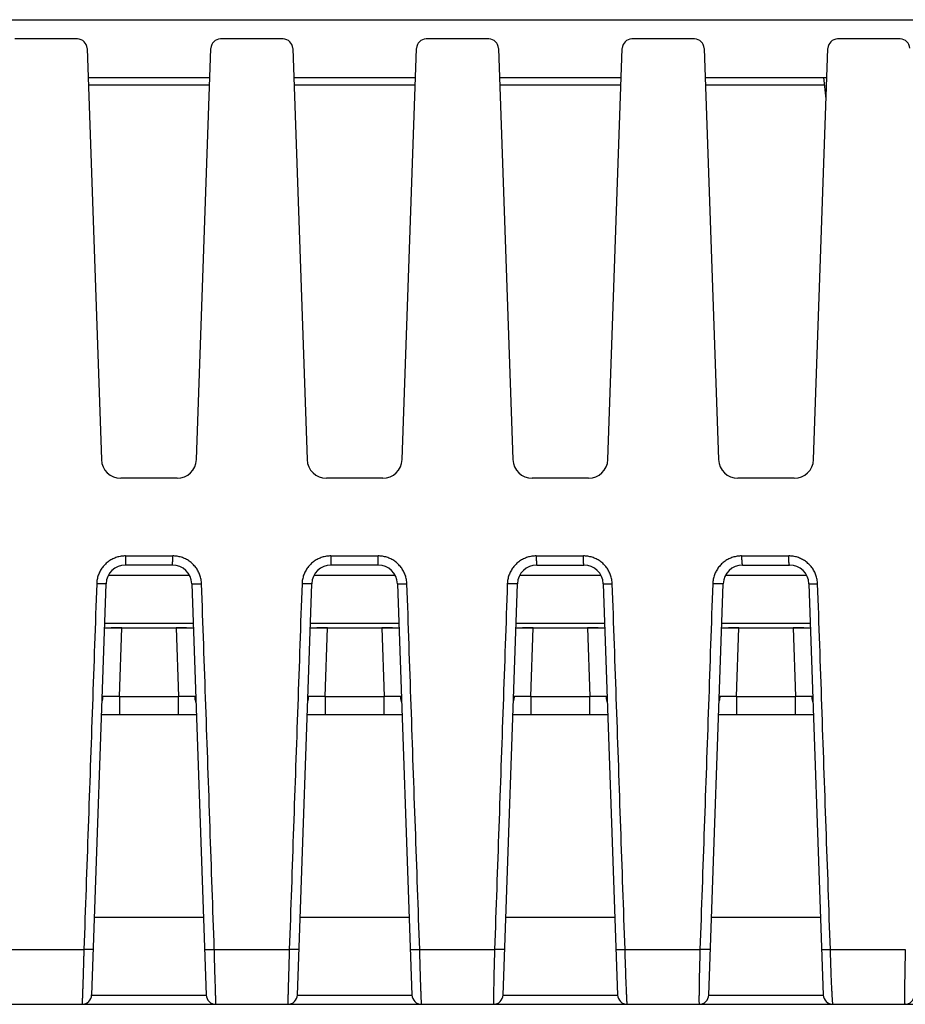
# Model space of a CAD drawing. Header units: inches. Extents: x 0 to 34, y 0 to 22.
# Tile 66 of 78: x 16.5 to 17.5, y 16.3 to 17.3. Entities that reach past the tile are written whole.
import ezdxf

# ---------------------------------------------------------------- set-up
doc = ezdxf.new("R2010")
doc.units = ezdxf.units.IN
doc.header["$LTSCALE"] = 1.87
doc.header["$MEASUREMENT"] = 0
doc.layers.get('0').update_dxf_attribs({"linetype": 'CONTINUOUS'})

msp = doc.modelspace()

# ---------------------------------------------------------------- linework, layer by layer
at = {"color": 7, "linetype": 'CONTINUOUS'}
for p, q in [((15.7633, 17.285), (17.7932, 17.285)), ((16.5977, 17.265), (16.5329, 17.265)), ((16.8107, 17.265), (16.7459, 17.265)), ((17.0237, 17.265), (16.9589, 17.265)), ((17.2367, 17.265), (17.1719, 17.265)), ((17.4497, 17.265), (17.3849, 17.265)), ((16.6077, 17.2553), (16.6226, 16.8293)), ((16.721, 16.8293), (16.7359, 17.2553)), ((16.8207, 17.2553), (16.8356, 16.8293)), ((16.934, 16.8293), (16.9489, 17.2553)), ((17.0337, 17.2553), (17.0486, 16.8293)), ((17.147, 16.8293), (17.1619, 17.2553)), ((17.2467, 17.2553), (17.2616, 16.8293)), ((17.36, 16.8293), (17.3749, 17.2553)), ((16.6088, 17.225), (16.7349, 17.225)), ((16.8218, 17.225), (16.9479, 17.225)), ((17.0348, 17.225), (17.1609, 17.225)), ((17.2478, 17.225), (17.3739, 17.225)), ((17.3731, 17.2031), (17.3708, 17.225)), ((16.7346, 17.2171), (16.609, 17.2171)), ((16.9476, 17.2171), (16.822, 17.2171)), ((17.1606, 17.2171), (17.035, 17.2171)), ((17.3716, 17.2171), (17.248, 17.2171)), ((16.701, 16.81), (16.6426, 16.81)), ((16.914, 16.81), (16.8556, 16.81)), ((17.127, 16.81), (17.0686, 16.81)), ((17.34, 16.81), (17.2816, 16.81)), ((16.6476, 16.7295), (16.6964, 16.7295)), ((16.8602, 16.7295), (16.909, 16.7295)), ((17.0729, 16.7295), (17.1217, 16.7295)), ((17.2855, 16.7295), (17.3343, 16.7295)), ((16.6962, 16.72), (16.6474, 16.72)), ((16.9092, 16.72), (16.8604, 16.72)), ((17.0734, 16.72), (17.1222, 16.72)), ((17.2864, 16.72), (17.3352, 16.72)), ((16.6298, 16.7095), (16.7138, 16.7095)), ((16.8428, 16.7095), (16.9268, 16.7095)), ((17.0558, 16.7095), (17.1398, 16.7095)), ((17.2688, 16.7095), (17.3528, 16.7095)), ((16.6125, 16.2746), (16.6274, 16.7007)), ((16.6274, 16.7007), (16.6274, 16.7007)), ((16.7162, 16.7007), (16.7311, 16.2746)), ((16.8255, 16.2746), (16.8404, 16.7007)), ((16.9292, 16.7007), (16.9441, 16.2746)), ((17.0385, 16.2746), (17.0534, 16.7007)), ((17.1422, 16.7007), (17.1571, 16.2746)), ((17.2515, 16.2746), (17.2664, 16.7007)), ((17.3552, 16.7007), (17.3701, 16.2746)), ((16.626, 16.6598), (16.7177, 16.6598)), ((16.839, 16.6598), (16.9307, 16.6598)), ((17.052, 16.6598), (17.1437, 16.6598)), ((17.265, 16.6598), (17.3567, 16.6598)), ((16.6258, 16.655), (16.7178, 16.655)), ((16.6412, 16.5839), (16.6437, 16.655)), ((16.7, 16.655), (16.7024, 16.5839)), ((16.8388, 16.655), (16.9308, 16.655)), ((16.8542, 16.5839), (16.8567, 16.655)), ((16.913, 16.655), (16.9154, 16.5839)), ((17.0518, 16.655), (17.1438, 16.655)), ((17.0672, 16.5839), (17.0697, 16.655)), ((17.126, 16.655), (17.1284, 16.5839)), ((17.2648, 16.655), (17.3568, 16.655)), ((17.2802, 16.5839), (17.2827, 16.655)), ((17.339, 16.655), (17.3414, 16.5839)), ((16.6412, 16.5839), (16.7024, 16.5839)), ((16.6412, 16.5839), (16.6412, 16.565)), ((16.7024, 16.565), (16.7024, 16.5839)), ((16.8542, 16.5839), (16.9154, 16.5839)), ((16.8542, 16.5839), (16.8542, 16.565)), ((16.9154, 16.565), (16.9154, 16.5839)), ((17.0672, 16.5839), (17.1284, 16.5839)), ((17.0672, 16.5839), (17.0672, 16.565)), ((17.1284, 16.565), (17.1284, 16.5839)), ((17.2802, 16.5839), (17.3414, 16.5839)), ((17.2802, 16.5839), (17.2802, 16.565)), ((17.3414, 16.565), (17.3414, 16.5839)), ((16.721, 16.565), (16.6226, 16.565)), ((16.934, 16.565), (16.8356, 16.565)), ((17.147, 16.565), (17.0486, 16.565)), ((17.36, 16.565), (17.2616, 16.565)), ((16.7283, 16.355), (16.6153, 16.355)), ((16.9413, 16.355), (16.8283, 16.355)), ((17.1543, 16.355), (17.0413, 16.355)), ((17.3673, 16.355), (17.2543, 16.355)), ((16.5269, 16.3218), (16.6045, 16.3218)), ((16.7395, 16.3218), (16.8171, 16.3218)), ((16.9522, 16.3218), (17.0297, 16.3218)), ((17.1648, 16.3218), (17.2424, 16.3218)), ((17.3774, 16.3218), (17.455, 16.3218)), ((16.6125, 16.2745), (16.7311, 16.2745)), ((16.8255, 16.2745), (16.9441, 16.2745)), ((17.0385, 16.2745), (17.1571, 16.2745)), ((17.2515, 16.2745), (17.3701, 16.2745)), ((15.5487, 16.265), (18.1232, 16.265))]:
    msp.add_line(p, q, dxfattribs=at)
for centre, radius, start, end in [((16.5977, 17.255), 0.01, 2, 90), ((16.7459, 17.255), 0.01, 90, 178), ((16.8107, 17.255), 0.01, 2, 90), ((16.9589, 17.255), 0.01, 90, 178), ((17.0237, 17.255), 0.01, 2, 90), ((17.1719, 17.255), 0.01, 90, 178), ((17.2367, 17.255), 0.01, 2, 90), ((17.3849, 17.255), 0.01, 90, 178), ((17.4497, 17.255), 0.01, 2, 90), ((16.6426, 16.83), 0.02, 182, 270), ((16.701, 16.83), 0.02, 270, 358), ((16.8556, 16.83), 0.02, 182, 270), ((16.914, 16.83), 0.02, 270, 358), ((17.0686, 16.83), 0.02, 182, 270), ((17.127, 16.83), 0.02, 270, 358), ((17.2816, 16.83), 0.02, 182, 270), ((17.34, 16.83), 0.02, 270, 358), ((16.6474, 16.7), 0.02, 90.0018, 178), ((16.6962, 16.7), 0.02, 2, 90), ((16.8604, 16.7), 0.02, 90, 178), ((16.9092, 16.7), 0.02, 2, 89.9985), ((17.0734, 16.7), 0.02, 90.0018, 178), ((17.1222, 16.7), 0.02, 2, 90), ((17.2864, 16.7), 0.02, 90.0018, 178), ((17.3352, 16.7), 0.02, 2, 90), ((16.6025, 16.275), 0.01, 270, 358), ((16.7411, 16.275), 0.01, 182, 270), ((16.8155, 16.275), 0.01, 270, 358), ((16.9541, 16.275), 0.01, 182, 270), ((17.0285, 16.275), 0.01, 270, 358), ((17.1671, 16.275), 0.01, 182, 270), ((17.2415, 16.275), 0.01, 270, 358), ((17.3801, 16.275), 0.01, 182, 270), ((17.4545, 16.275), 0.01, 270, 358)]:
    msp.add_arc(centre, radius, start, end, dxfattribs=at)
for points, knots in [([(16.6476, 16.7295), (16.6468, 16.7295), (16.6453, 16.7294), (16.643, 16.7291), (16.6408, 16.7287), (16.6385, 16.7281), (16.6364, 16.7273), (16.6343, 16.7264), (16.6323, 16.7253), (16.6303, 16.724), (16.6285, 16.7226), (16.6268, 16.7211), (16.6252, 16.7194), (16.6237, 16.7176), (16.6224, 16.7157), (16.6212, 16.7137), (16.6202, 16.7117), (16.6193, 16.7095), (16.6187, 16.7073), (16.6181, 16.7051), (16.6178, 16.7028), (16.6177, 16.7013), (16.6177, 16.7005)], [0, 0, 0, 0, 0.049672, 0.099583, 0.149626, 0.199687, 0.249651, 0.299451, 0.349212, 0.399107, 0.449194, 0.499394, 0.54962, 0.59979, 0.64983, 0.699773, 0.749765, 0.799911, 0.850131, 0.900302, 0.9503, 1, 1, 1, 1]), ([(16.6476, 16.7295), (16.6476, 16.7291), (16.6476, 16.7285), (16.6476, 16.7275), (16.6476, 16.7265), (16.6476, 16.7256), (16.6476, 16.7247), (16.6475, 16.7239), (16.6475, 16.7231), (16.6475, 16.7224), (16.6475, 16.7218), (16.6475, 16.7213), (16.6475, 16.7208), (16.6474, 16.7205), (16.6474, 16.7202), (16.6474, 16.7201), (16.6474, 16.72), (16.6474, 16.72)], [0, 0, 0, 0, 0.10607, 0.210532, 0.312271, 0.410235, 0.503436, 0.590937, 0.671833, 0.745287, 0.810548, 0.866946, 0.913912, 0.950982, 0.977791, 0.994097, 1, 1, 1, 1]), ([(16.6962, 16.72), (16.6963, 16.72), (16.6963, 16.7201), (16.6963, 16.7202), (16.6963, 16.7205), (16.6963, 16.7208), (16.6963, 16.7213), (16.6963, 16.7218), (16.6963, 16.7224), (16.6963, 16.7231), (16.6964, 16.7239), (16.6964, 16.7247), (16.6964, 16.7256), (16.6964, 16.7265), (16.6964, 16.7275), (16.6964, 16.7285), (16.6964, 16.7291), (16.6964, 16.7295)], [0, 0, 0, 0, 0.005602, 0.021813, 0.048574, 0.085623, 0.132587, 0.189004, 0.254293, 0.327781, 0.408712, 0.496251, 0.589503, 0.687531, 0.789339, 0.893868, 1, 1, 1, 1]), ([(16.7263, 16.7005), (16.7263, 16.7013), (16.7262, 16.7028), (16.7258, 16.7051), (16.7253, 16.7073), (16.7246, 16.7095), (16.7238, 16.7117), (16.7228, 16.7137), (16.7216, 16.7157), (16.7203, 16.7176), (16.7188, 16.7194), (16.7172, 16.7211), (16.7155, 16.7226), (16.7136, 16.724), (16.7117, 16.7253), (16.7097, 16.7264), (16.7076, 16.7273), (16.7054, 16.7281), (16.7032, 16.7287), (16.701, 16.7291), (16.6987, 16.7294), (16.6972, 16.7295), (16.6964, 16.7295)], [0, 0, 0, 0, 0.049563, 0.0995, 0.149668, 0.199922, 0.250116, 0.300143, 0.350096, 0.400127, 0.450292, 0.500535, 0.55078, 0.60092, 0.650849, 0.700606, 0.750379, 0.800314, 0.850355, 0.900389, 0.950306, 1, 1, 1, 1]), ([(16.8602, 16.7295), (16.8595, 16.7295), (16.8579, 16.7294), (16.8557, 16.7291), (16.8534, 16.7287), (16.8512, 16.7281), (16.849, 16.7273), (16.8469, 16.7264), (16.8449, 16.7253), (16.843, 16.724), (16.8411, 16.7226), (16.8394, 16.7211), (16.8378, 16.7194), (16.8363, 16.7176), (16.835, 16.7157), (16.8339, 16.7137), (16.8328, 16.7117), (16.832, 16.7095), (16.8313, 16.7073), (16.8308, 16.7051), (16.8304, 16.7028), (16.8303, 16.7013), (16.8303, 16.7005)], [0, 0, 0, 0, 0.04962, 0.099496, 0.149519, 0.199571, 0.249534, 0.299334, 0.349096, 0.398999, 0.449102, 0.499325, 0.549577, 0.59977, 0.649829, 0.699789, 0.749795, 0.799954, 0.850182, 0.900351, 0.950333, 1, 1, 1, 1]), ([(16.8602, 16.7295), (16.8602, 16.7291), (16.8602, 16.7285), (16.8602, 16.7275), (16.8602, 16.7265), (16.8602, 16.7256), (16.8602, 16.7247), (16.8603, 16.7239), (16.8603, 16.7231), (16.8603, 16.7224), (16.8603, 16.7218), (16.8603, 16.7213), (16.8603, 16.7208), (16.8603, 16.7205), (16.8603, 16.7202), (16.8604, 16.7201), (16.8603, 16.72), (16.8604, 16.72)], [0, 0, 0, 0, 0.106138, 0.210664, 0.312465, 0.410488, 0.503743, 0.591291, 0.672227, 0.745715, 0.810999, 0.867409, 0.914372, 0.951423, 0.978187, 0.994398, 1, 1, 1, 1]), ([(16.939, 16.7005), (16.9389, 16.7013), (16.9388, 16.7028), (16.9385, 16.7051), (16.938, 16.7073), (16.9373, 16.7095), (16.9364, 16.7117), (16.9354, 16.7137), (16.9342, 16.7157), (16.9329, 16.7176), (16.9314, 16.7194), (16.9298, 16.7211), (16.9281, 16.7226), (16.9263, 16.724), (16.9244, 16.7253), (16.9223, 16.7264), (16.9202, 16.7273), (16.9181, 16.7281), (16.9159, 16.7287), (16.9136, 16.7291), (16.9113, 16.7294), (16.9098, 16.7295), (16.909, 16.7295)], [0, 0, 0, 0, 0.049593, 0.099544, 0.149714, 0.19996, 0.250142, 0.300154, 0.350091, 0.400102, 0.450244, 0.500463, 0.550685, 0.600809, 0.65073, 0.700486, 0.75026, 0.800197, 0.850248, 0.900303, 0.950254, 1, 1, 1, 1]), ([(16.9092, 16.72), (16.9092, 16.72), (16.9092, 16.7201), (16.9092, 16.7202), (16.9092, 16.7205), (16.9092, 16.7208), (16.9091, 16.7213), (16.9091, 16.7218), (16.9091, 16.7224), (16.9091, 16.7231), (16.9091, 16.7239), (16.9091, 16.7247), (16.909, 16.7256), (16.909, 16.7265), (16.909, 16.7275), (16.909, 16.7285), (16.909, 16.7291), (16.909, 16.7295)], [0, 0, 0, 0, 0.005904, 0.02221, 0.049018, 0.086087, 0.133053, 0.189454, 0.254718, 0.328174, 0.409067, 0.496564, 0.589763, 0.687729, 0.78947, 0.893933, 1, 1, 1, 1]), ([(17.0729, 16.7295), (17.0721, 16.7295), (17.0706, 16.7294), (17.0683, 16.7291), (17.066, 16.7287), (17.0638, 16.7281), (17.0616, 16.7273), (17.0595, 16.7264), (17.0575, 16.7253), (17.0556, 16.724), (17.0538, 16.7226), (17.052, 16.7211), (17.0504, 16.7194), (17.049, 16.7176), (17.0477, 16.7157), (17.0465, 16.7137), (17.0455, 16.7117), (17.0446, 16.7095), (17.0439, 16.7073), (17.0434, 16.7051), (17.0431, 16.7028), (17.043, 16.7013), (17.0429, 16.7005)], [0, 0, 0, 0, 0.049609, 0.099491, 0.14953, 0.199607, 0.249599, 0.299426, 0.349213, 0.399141, 0.449271, 0.49952, 0.549794, 0.600002, 0.650066, 0.70002, 0.750014, 0.800155, 0.850357, 0.900486, 0.950411, 1, 1, 1, 1]), ([(17.0729, 16.7295), (17.0729, 16.7291), (17.0729, 16.7285), (17.0729, 16.7275), (17.0729, 16.7265), (17.0729, 16.7256), (17.0729, 16.7247), (17.073, 16.7239), (17.073, 16.7231), (17.073, 16.7224), (17.0731, 16.7218), (17.0731, 16.7213), (17.0732, 16.7208), (17.0732, 16.7205), (17.0733, 16.7202), (17.0733, 16.7201), (17.0733, 16.72), (17.0734, 16.72)], [0, 0, 0, 0, 0.105669, 0.209736, 0.311097, 0.408707, 0.501583, 0.588792, 0.669439, 0.742696, 0.807819, 0.864151, 0.911136, 0.948342, 0.975456, 0.992389, 1, 1, 1, 1]), ([(17.1516, 16.7005), (17.1516, 16.7013), (17.1514, 16.7028), (17.1511, 16.7051), (17.1506, 16.7073), (17.1499, 16.7095), (17.149, 16.7117), (17.148, 16.7137), (17.1469, 16.7157), (17.1455, 16.7176), (17.1441, 16.7194), (17.1425, 16.7211), (17.1408, 16.7226), (17.1389, 16.724), (17.137, 16.7253), (17.135, 16.7264), (17.1329, 16.7273), (17.1307, 16.7281), (17.1285, 16.7287), (17.1262, 16.7291), (17.124, 16.7294), (17.1224, 16.7295), (17.1217, 16.7295)], [0, 0, 0, 0, 0.049579, 0.099503, 0.149635, 0.199839, 0.249977, 0.299948, 0.349847, 0.399823, 0.449933, 0.500125, 0.550329, 0.600448, 0.650378, 0.700155, 0.749956, 0.799927, 0.850022, 0.900135, 0.95016, 1, 1, 1, 1]), ([(17.1222, 16.72), (17.1222, 16.72), (17.1222, 16.7201), (17.1221, 16.7202), (17.1221, 16.7205), (17.122, 16.7208), (17.122, 16.7213), (17.1219, 16.7218), (17.1219, 16.7224), (17.1218, 16.7231), (17.1218, 16.7239), (17.1217, 16.7247), (17.1217, 16.7256), (17.1217, 16.7265), (17.1217, 16.7275), (17.1217, 16.7285), (17.1217, 16.7291), (17.1217, 16.7295)], [0, 0, 0, 0, 0.008255, 0.025462, 0.052712, 0.089982, 0.136986, 0.1933, 0.258374, 0.331556, 0.412103, 0.499191, 0.591929, 0.689392, 0.7906, 0.894505, 1, 1, 1, 1]), ([(17.2855, 16.7295), (17.2847, 16.7295), (17.2832, 16.7294), (17.2809, 16.7291), (17.2787, 16.7287), (17.2765, 16.7281), (17.2743, 16.7273), (17.2723, 16.7264), (17.2702, 16.7253), (17.2683, 16.7241), (17.2665, 16.7227), (17.2648, 16.7212), (17.2632, 16.7195), (17.2617, 16.7177), (17.2604, 16.7158), (17.2592, 16.7139), (17.2582, 16.7118), (17.2574, 16.7098), (17.2567, 16.7076), (17.2561, 16.7053), (17.2557, 16.703), (17.2556, 16.7013), (17.2556, 16.7005)], [0, 0, 0, 0, 0.049509, 0.098994, 0.14851, 0.198106, 0.247831, 0.297696, 0.347534, 0.397129, 0.446529, 0.496131, 0.546256, 0.596633, 0.646774, 0.696409, 0.745579, 0.794449, 0.843612, 0.893791, 0.945689, 1, 1, 1, 1]), ([(17.2855, 16.7295), (17.2855, 16.7291), (17.2855, 16.7284), (17.2855, 16.7274), (17.2855, 16.7264), (17.2856, 16.7255), (17.2856, 16.7247), (17.2857, 16.7239), (17.2857, 16.7233), (17.2858, 16.7229), (17.2858, 16.7226), (17.2858, 16.7223), (17.2859, 16.7219), (17.2859, 16.7215), (17.2859, 16.7212), (17.286, 16.721), (17.286, 16.7208), (17.2861, 16.7206), (17.2861, 16.7204), (17.2862, 16.7203), (17.2862, 16.7202), (17.2862, 16.7201), (17.2862, 16.7201), (17.2863, 16.72), (17.2863, 16.72), (17.2863, 16.72), (17.2863, 16.72), (17.2864, 16.72), (17.2864, 16.72), (17.2864, 16.72)], [0, 0, 0, 0, 0.11495, 0.219067, 0.318775, 0.412763, 0.500149, 0.580092, 0.652205, 0.685983, 0.718622, 0.750272, 0.780751, 0.837268, 0.86298, 0.886791, 0.908558, 0.928158, 0.945477, 0.960417, 0.972909, 0.978243, 0.982982, 0.987144, 0.990761, 0.993887, 0.996607, 0.998338, 1, 1, 1, 1]), ([(17.3642, 16.7005), (17.3642, 16.7013), (17.3641, 16.7028), (17.3637, 16.7051), (17.3632, 16.7073), (17.3625, 16.7095), (17.3617, 16.7116), (17.3607, 16.7137), (17.3595, 16.7157), (17.3582, 16.7176), (17.3567, 16.7194), (17.3551, 16.721), (17.3534, 16.7226), (17.3516, 16.724), (17.3497, 16.7252), (17.3476, 16.7263), (17.3455, 16.7273), (17.3434, 16.7281), (17.3412, 16.7287), (17.3389, 16.7291), (17.3366, 16.7294), (17.3351, 16.7295), (17.3343, 16.7295)], [0, 0, 0, 0, 0.049519, 0.099373, 0.14943, 0.199556, 0.249619, 0.299522, 0.349362, 0.399288, 0.449357, 0.499518, 0.549708, 0.599832, 0.649789, 0.699609, 0.749466, 0.799502, 0.849674, 0.899883, 0.950023, 1, 1, 1, 1]), ([(17.3352, 16.72), (17.3352, 16.72), (17.3351, 16.72), (17.335, 16.7202), (17.3349, 16.7205), (17.3349, 16.7208), (17.3348, 16.7213), (17.3347, 16.7218), (17.3346, 16.7224), (17.3345, 16.7231), (17.3345, 16.7239), (17.3344, 16.7247), (17.3344, 16.7256), (17.3343, 16.7265), (17.3343, 16.7275), (17.3343, 16.7285), (17.3343, 16.7291), (17.3343, 16.7295)], [0, 0, 0, 0, 0.01139, 0.030164, 0.05825, 0.095939, 0.143076, 0.199307, 0.264121, 0.336896, 0.416911, 0.503363, 0.595377, 0.692045, 0.792402, 0.895418, 1, 1, 1, 1]), ([(16.6177, 16.7005), (16.6162, 16.6585), (16.6133, 16.5744), (16.6089, 16.4482), (16.6059, 16.364), (16.6045, 16.3218)], [0, 0, 0, 0, 0.332841, 0.666174, 1, 1, 1, 1]), ([(16.6274, 16.7007), (16.6274, 16.7007), (16.6273, 16.7006), (16.6272, 16.7006), (16.627, 16.7005), (16.6267, 16.7005), (16.6263, 16.7005), (16.6258, 16.7005), (16.6253, 16.7004), (16.6246, 16.7004), (16.6239, 16.7004), (16.6232, 16.7004), (16.6223, 16.7004), (16.6215, 16.7004), (16.6205, 16.7004), (16.6196, 16.7004), (16.6186, 16.7005), (16.618, 16.7005), (16.6177, 16.7005)], [0, 0, 0, 0, 0.004349, 0.017041, 0.038811, 0.070106, 0.110761, 0.160123, 0.217585, 0.28279, 0.355363, 0.434591, 0.519569, 0.609384, 0.703214, 0.800205, 0.89945, 1, 1, 1, 1]), ([(16.7162, 16.7007), (16.7162, 16.7007), (16.7163, 16.7006), (16.7165, 16.7006), (16.7167, 16.7005), (16.717, 16.7005), (16.7175, 16.7005), (16.718, 16.7004), (16.7186, 16.7004), (16.7192, 16.7004), (16.72, 16.7004), (16.7207, 16.7004), (16.7216, 16.7004), (16.7225, 16.7004), (16.7234, 16.7004), (16.7244, 16.7004), (16.7253, 16.7005), (16.726, 16.7005), (16.7263, 16.7005)], [0, 0, 0, 0, 0.007017, 0.022257, 0.046543, 0.079837, 0.121894, 0.17236, 0.23077, 0.296556, 0.369075, 0.447624, 0.531438, 0.619717, 0.711624, 0.806274, 0.902727, 1, 1, 1, 1]), ([(16.7395, 16.3218), (16.738, 16.364), (16.7351, 16.4482), (16.7307, 16.5744), (16.7278, 16.6585), (16.7263, 16.7005)], [0, 0, 0, 0, 0.333817, 0.66715, 1, 1, 1, 1]), ([(16.8303, 16.7005), (16.8288, 16.6585), (16.8259, 16.5744), (16.8215, 16.4482), (16.8186, 16.364), (16.8171, 16.3218)], [0, 0, 0, 0, 0.33285, 0.666183, 1, 1, 1, 1]), ([(16.8404, 16.7007), (16.8404, 16.7007), (16.8403, 16.7006), (16.8402, 16.7006), (16.8399, 16.7005), (16.8396, 16.7005), (16.8392, 16.7005), (16.8386, 16.7004), (16.8381, 16.7004), (16.8374, 16.7004), (16.8367, 16.7004), (16.8359, 16.7004), (16.835, 16.7004), (16.8341, 16.7004), (16.8332, 16.7004), (16.8323, 16.7004), (16.8313, 16.7005), (16.8306, 16.7005), (16.8303, 16.7005)], [0, 0, 0, 0, 0.006933, 0.022104, 0.046256, 0.079406, 0.121345, 0.171743, 0.230144, 0.29596, 0.368513, 0.447099, 0.530968, 0.619321, 0.71132, 0.806071, 0.902629, 1, 1, 1, 1]), ([(16.9292, 16.7007), (16.9292, 16.7007), (16.9293, 16.7006), (16.9294, 16.7006), (16.9297, 16.7005), (16.93, 16.7005), (16.9304, 16.7005), (16.9309, 16.7005), (16.9315, 16.7004), (16.9321, 16.7004), (16.9328, 16.7004), (16.9336, 16.7004), (16.9344, 16.7004), (16.9352, 16.7004), (16.9361, 16.7004), (16.9371, 16.7004), (16.938, 16.7005), (16.9386, 16.7005), (16.939, 16.7005)], [0, 0, 0, 0, 0.006942, 0.022027, 0.046076, 0.079068, 0.120777, 0.17087, 0.2289, 0.294326, 0.366537, 0.444869, 0.528596, 0.616959, 0.709157, 0.804338, 0.9016, 1, 1, 1, 1]), ([(16.9522, 16.3218), (16.9507, 16.364), (16.9477, 16.4482), (16.9433, 16.5744), (16.9404, 16.6585), (16.939, 16.7005)], [0, 0, 0, 0, 0.333826, 0.667159, 1, 1, 1, 1]), ([(17.0429, 16.7005), (17.0415, 16.6585), (17.0385, 16.5744), (17.0341, 16.4482), (17.0312, 16.364), (17.0297, 16.3218)], [0, 0, 0, 0, 0.33286, 0.666193, 1, 1, 1, 1]), ([(17.0534, 16.7007), (17.0534, 16.7007), (17.0533, 16.7006), (17.0531, 16.7006), (17.0529, 16.7005), (17.0525, 16.7005), (17.0521, 16.7005), (17.0516, 16.7004), (17.0509, 16.7004), (17.0503, 16.7004), (17.0495, 16.7004), (17.0487, 16.7004), (17.0478, 16.7004), (17.0469, 16.7004), (17.0459, 16.7004), (17.0449, 16.7004), (17.0439, 16.7005), (17.0433, 16.7005), (17.0429, 16.7005)], [0, 0, 0, 0, 0.007091, 0.022472, 0.047016, 0.080669, 0.123146, 0.174035, 0.232828, 0.29894, 0.371719, 0.45045, 0.534354, 0.622591, 0.71426, 0.8084, 0.903999, 1, 1, 1, 1]), ([(17.1422, 16.7007), (17.1422, 16.7007), (17.1423, 16.7006), (17.1425, 16.7006), (17.1427, 16.7005), (17.1431, 16.7005), (17.1435, 16.7005), (17.144, 16.7005), (17.1446, 16.7004), (17.1453, 16.7004), (17.1461, 16.7004), (17.1469, 16.7004), (17.1478, 16.7004), (17.1487, 16.7004), (17.1496, 16.7005), (17.1506, 16.7005), (17.1513, 16.7005), (17.1516, 16.7005)], [0, 0, 0, 0, 0.007502, 0.024377, 0.051388, 0.088462, 0.135306, 0.191502, 0.2565, 0.329644, 0.410197, 0.497354, 0.590244, 0.687957, 0.789519, 0.893896, 1, 1, 1, 1]), ([(17.1648, 16.3218), (17.1633, 16.364), (17.1604, 16.4482), (17.156, 16.5744), (17.1531, 16.6585), (17.1516, 16.7005)], [0, 0, 0, 0, 0.333835, 0.667167, 1, 1, 1, 1]), ([(17.2556, 16.7005), (17.2541, 16.6585), (17.2512, 16.5744), (17.2468, 16.4482), (17.2438, 16.364), (17.2424, 16.3218)], [0, 0, 0, 0, 0.332871, 0.666203, 1, 1, 1, 1]), ([(17.2664, 16.7007), (17.2664, 16.7007), (17.2663, 16.7006), (17.2662, 16.7006), (17.2659, 16.7005), (17.2656, 16.7005), (17.2652, 16.7005), (17.2647, 16.7004), (17.2641, 16.7004), (17.2635, 16.7004), (17.2628, 16.7004), (17.262, 16.7004), (17.2612, 16.7004), (17.2603, 16.7004), (17.2594, 16.7004), (17.2584, 16.7004), (17.2575, 16.7004), (17.2565, 16.7005), (17.2559, 16.7005), (17.2556, 16.7005)], [0, 0, 0, 0, 0.006601, 0.020567, 0.042763, 0.073118, 0.111296, 0.157027, 0.210138, 0.269753, 0.335061, 0.406309, 0.482691, 0.562945, 0.646694, 0.73339, 0.821955, 0.911221, 1, 1, 1, 1]), ([(17.3552, 16.7007), (17.3552, 16.7007), (17.3553, 16.7006), (17.3555, 16.7006), (17.3557, 16.7005), (17.356, 16.7005), (17.3564, 16.7005), (17.3569, 16.7005), (17.3575, 16.7004), (17.3582, 16.7004), (17.3589, 16.7004), (17.3597, 16.7004), (17.3605, 16.7004), (17.3614, 16.7004), (17.3623, 16.7005), (17.3633, 16.7005), (17.3639, 16.7005), (17.3642, 16.7005)], [0, 0, 0, 0, 0.00743, 0.024152, 0.050925, 0.087691, 0.134176, 0.189987, 0.254603, 0.327404, 0.407693, 0.494708, 0.587621, 0.685565, 0.787609, 0.892765, 1, 1, 1, 1]), ([(17.3774, 16.3218), (17.376, 16.364), (17.373, 16.4482), (17.3686, 16.5744), (17.3657, 16.6585), (17.3642, 16.7005)], [0, 0, 0, 0, 0.333842, 0.667175, 1, 1, 1, 1]), ([(16.6437, 16.6549), (16.6431, 16.6549), (16.642, 16.6549), (16.6404, 16.6549), (16.6388, 16.6549), (16.6372, 16.6549), (16.6357, 16.6549), (16.6342, 16.6549), (16.6328, 16.6548), (16.6314, 16.6548), (16.6302, 16.6548), (16.629, 16.6547), (16.6279, 16.6547), (16.627, 16.6546), (16.6263, 16.6545), (16.6259, 16.6545), (16.6258, 16.6545)], [0, 0, 0, 0, 0.090456, 0.181227, 0.271293, 0.359986, 0.446193, 0.529324, 0.608793, 0.684078, 0.754797, 0.82029, 0.880291, 0.934273, 0.981991, 1, 1, 1, 1]), ([(16.7178, 16.6545), (16.7177, 16.6545), (16.7174, 16.6545), (16.7166, 16.6546), (16.7157, 16.6547), (16.7146, 16.6547), (16.7134, 16.6548), (16.7122, 16.6548), (16.7108, 16.6548), (16.7094, 16.6549), (16.7079, 16.6549), (16.7064, 16.6549), (16.7048, 16.6549), (16.7032, 16.6549), (16.7016, 16.6549), (16.7005, 16.6549), (16.6999, 16.6549)], [0, 0, 0, 0, 0.018015, 0.065723, 0.119694, 0.179681, 0.24516, 0.315864, 0.391132, 0.470586, 0.553697, 0.639877, 0.728548, 0.81861, 0.909383, 1, 1, 1, 1]), ([(16.8567, 16.6549), (16.8561, 16.6549), (16.855, 16.6549), (16.8534, 16.6549), (16.8518, 16.6549), (16.8502, 16.6549), (16.8487, 16.6549), (16.8472, 16.6549), (16.8458, 16.6548), (16.8444, 16.6548), (16.8432, 16.6548), (16.842, 16.6547), (16.8409, 16.6547), (16.84, 16.6546), (16.8393, 16.6545), (16.8389, 16.6545), (16.8388, 16.6545)], [0, 0, 0, 0, 0.090456, 0.181227, 0.271292, 0.359985, 0.446191, 0.529322, 0.608791, 0.684076, 0.754794, 0.820288, 0.880288, 0.93427, 0.981988, 1, 1, 1, 1]), ([(16.9308, 16.6545), (16.9307, 16.6545), (16.9304, 16.6545), (16.9296, 16.6546), (16.9287, 16.6547), (16.9276, 16.6547), (16.9264, 16.6548), (16.9252, 16.6548), (16.9238, 16.6548), (16.9224, 16.6549), (16.9209, 16.6549), (16.9194, 16.6549), (16.9178, 16.6549), (16.9162, 16.6549), (16.9146, 16.6549), (16.9135, 16.6549), (16.9129, 16.6549)], [0, 0, 0, 0, 0.018015, 0.065723, 0.119694, 0.179681, 0.24516, 0.315864, 0.391132, 0.470586, 0.553697, 0.639877, 0.728548, 0.81861, 0.909383, 1, 1, 1, 1]), ([(17.0697, 16.6549), (17.0691, 16.6549), (17.068, 16.6549), (17.0664, 16.6549), (17.0648, 16.6549), (17.0632, 16.6549), (17.0617, 16.6549), (17.0602, 16.6549), (17.0588, 16.6548), (17.0574, 16.6548), (17.0562, 16.6548), (17.055, 16.6547), (17.0539, 16.6547), (17.053, 16.6546), (17.0523, 16.6545), (17.0519, 16.6545), (17.0518, 16.6545)], [0, 0, 0, 0, 0.090456, 0.181227, 0.271292, 0.359985, 0.446191, 0.529322, 0.608791, 0.684076, 0.754794, 0.820288, 0.880288, 0.93427, 0.981988, 1, 1, 1, 1]), ([(17.1438, 16.6545), (17.1437, 16.6545), (17.1434, 16.6545), (17.1426, 16.6546), (17.1417, 16.6547), (17.1406, 16.6547), (17.1394, 16.6548), (17.1382, 16.6548), (17.1368, 16.6548), (17.1354, 16.6549), (17.1339, 16.6549), (17.1324, 16.6549), (17.1308, 16.6549), (17.1292, 16.6549), (17.1276, 16.6549), (17.1265, 16.6549), (17.1259, 16.6549)], [0, 0, 0, 0, 0.018015, 0.065723, 0.119694, 0.179681, 0.24516, 0.315864, 0.391132, 0.470586, 0.553697, 0.639877, 0.728548, 0.81861, 0.909383, 1, 1, 1, 1]), ([(17.2827, 16.6549), (17.2821, 16.6549), (17.281, 16.6549), (17.2794, 16.6549), (17.2778, 16.6549), (17.2762, 16.6549), (17.2747, 16.6549), (17.2732, 16.6549), (17.2718, 16.6548), (17.2704, 16.6548), (17.2692, 16.6548), (17.268, 16.6547), (17.2669, 16.6547), (17.266, 16.6546), (17.2653, 16.6545), (17.2649, 16.6545), (17.2648, 16.6545)], [0, 0, 0, 0, 0.090456, 0.181227, 0.271292, 0.359985, 0.446191, 0.529322, 0.608791, 0.684076, 0.754794, 0.820288, 0.880288, 0.93427, 0.981988, 1, 1, 1, 1]), ([(17.3568, 16.6545), (17.3567, 16.6545), (17.3564, 16.6545), (17.3556, 16.6546), (17.3547, 16.6547), (17.3536, 16.6547), (17.3524, 16.6548), (17.3512, 16.6548), (17.3498, 16.6548), (17.3484, 16.6549), (17.3469, 16.6549), (17.3454, 16.6549), (17.3438, 16.6549), (17.3422, 16.6549), (17.3406, 16.6549), (17.3395, 16.6549), (17.3389, 16.6549)], [0, 0, 0, 0, 0.018015, 0.065723, 0.119694, 0.179681, 0.24516, 0.315864, 0.391132, 0.470586, 0.553697, 0.639877, 0.728548, 0.81861, 0.909383, 1, 1, 1, 1]), ([(16.6231, 16.5779), (16.6232, 16.5782), (16.6235, 16.5791), (16.6238, 16.5805), (16.6241, 16.5822), (16.6242, 16.5833), (16.6242, 16.5838)], [0, 0, 0, 0, 0.16969, 0.445194, 0.722174, 1, 1, 1, 1]), ([(16.6242, 16.5838), (16.6239, 16.5838), (16.6236, 16.5839), (16.6233, 16.5839), (16.6233, 16.5839)], [0, 0, 0, 0, 0.894649, 1, 1, 1, 1]), ([(16.6412, 16.5839), (16.6406, 16.5839), (16.6395, 16.5839), (16.6378, 16.5838), (16.6362, 16.5838), (16.6345, 16.5838), (16.633, 16.5837), (16.6315, 16.5837), (16.63, 16.5837), (16.6287, 16.5837), (16.6274, 16.5837), (16.6262, 16.5838), (16.6252, 16.5838), (16.6245, 16.5838), (16.6242, 16.5838)], [0, 0, 0, 0, 0.099843, 0.198884, 0.296422, 0.391767, 0.484243, 0.573196, 0.657996, 0.738044, 0.812774, 0.881659, 0.944214, 1, 1, 1, 1]), ([(16.7194, 16.5838), (16.7191, 16.5838), (16.7184, 16.5838), (16.7174, 16.5838), (16.7162, 16.5837), (16.715, 16.5837), (16.7136, 16.5837), (16.7122, 16.5837), (16.7106, 16.5837), (16.7091, 16.5838), (16.7075, 16.5838), (16.7058, 16.5838), (16.7041, 16.5839), (16.703, 16.5839), (16.7024, 16.5839)], [0, 0, 0, 0, 0.055787, 0.118341, 0.187226, 0.261956, 0.342004, 0.426804, 0.515757, 0.608233, 0.703578, 0.801117, 0.900159, 1, 1, 1, 1]), ([(16.7203, 16.5839), (16.7203, 16.5839), (16.72, 16.5839), (16.7197, 16.5838), (16.7194, 16.5838)], [0, 0, 0, 0, 0.106053, 1, 1, 1, 1]), ([(16.7205, 16.5779), (16.7204, 16.5782), (16.7201, 16.5791), (16.7198, 16.5805), (16.7196, 16.5822), (16.7195, 16.5833), (16.7194, 16.5838)], [0, 0, 0, 0, 0.16976, 0.445236, 0.722192, 1, 1, 1, 1]), ([(16.8361, 16.5779), (16.8362, 16.5782), (16.8365, 16.5791), (16.8368, 16.5805), (16.8371, 16.5822), (16.8372, 16.5833), (16.8372, 16.5838)], [0, 0, 0, 0, 0.169718, 0.445212, 0.722184, 1, 1, 1, 1]), ([(16.8372, 16.5838), (16.8369, 16.5838), (16.8366, 16.5839), (16.8363, 16.5839), (16.8363, 16.5839)], [0, 0, 0, 0, 0.894594, 1, 1, 1, 1]), ([(16.8542, 16.5839), (16.8536, 16.5839), (16.8525, 16.5839), (16.8508, 16.5838), (16.8492, 16.5838), (16.8475, 16.5838), (16.846, 16.5837), (16.8445, 16.5837), (16.843, 16.5837), (16.8417, 16.5837), (16.8404, 16.5837), (16.8392, 16.5838), (16.8382, 16.5838), (16.8375, 16.5838), (16.8372, 16.5838)], [0, 0, 0, 0, 0.099843, 0.198884, 0.296422, 0.391767, 0.484243, 0.573196, 0.657996, 0.738044, 0.812774, 0.881659, 0.944214, 1, 1, 1, 1]), ([(16.9324, 16.5838), (16.9321, 16.5838), (16.9314, 16.5838), (16.9304, 16.5838), (16.9292, 16.5837), (16.928, 16.5837), (16.9266, 16.5837), (16.9252, 16.5837), (16.9236, 16.5837), (16.9221, 16.5838), (16.9205, 16.5838), (16.9188, 16.5838), (16.9171, 16.5839), (16.916, 16.5839), (16.9154, 16.5839)], [0, 0, 0, 0, 0.055787, 0.118341, 0.187226, 0.261956, 0.342004, 0.426804, 0.515757, 0.608233, 0.703578, 0.801117, 0.900159, 1, 1, 1, 1]), ([(16.9333, 16.5839), (16.9333, 16.5839), (16.933, 16.5839), (16.9327, 16.5838), (16.9324, 16.5838)], [0, 0, 0, 0, 0.106053, 1, 1, 1, 1]), ([(16.9335, 16.5779), (16.9334, 16.5782), (16.9331, 16.5791), (16.9328, 16.5805), (16.9326, 16.5822), (16.9325, 16.5833), (16.9324, 16.5838)], [0, 0, 0, 0, 0.16976, 0.445236, 0.722192, 1, 1, 1, 1]), ([(17.0491, 16.5779), (17.0492, 16.5782), (17.0495, 16.5791), (17.0498, 16.5805), (17.0501, 16.5822), (17.0502, 16.5833), (17.0502, 16.5838)], [0, 0, 0, 0, 0.169718, 0.445212, 0.722184, 1, 1, 1, 1]), ([(17.0502, 16.5838), (17.0499, 16.5838), (17.0496, 16.5839), (17.0493, 16.5839), (17.0493, 16.5839)], [0, 0, 0, 0, 0.894594, 1, 1, 1, 1]), ([(17.0672, 16.5839), (17.0666, 16.5839), (17.0655, 16.5839), (17.0638, 16.5838), (17.0622, 16.5838), (17.0605, 16.5838), (17.059, 16.5837), (17.0575, 16.5837), (17.056, 16.5837), (17.0547, 16.5837), (17.0534, 16.5837), (17.0522, 16.5838), (17.0512, 16.5838), (17.0505, 16.5838), (17.0502, 16.5838)], [0, 0, 0, 0, 0.099843, 0.198884, 0.296422, 0.391767, 0.484243, 0.573196, 0.657996, 0.738044, 0.812774, 0.881659, 0.944214, 1, 1, 1, 1]), ([(17.1454, 16.5838), (17.1451, 16.5838), (17.1444, 16.5838), (17.1434, 16.5838), (17.1422, 16.5837), (17.141, 16.5837), (17.1396, 16.5837), (17.1382, 16.5837), (17.1366, 16.5837), (17.1351, 16.5838), (17.1335, 16.5838), (17.1318, 16.5838), (17.1301, 16.5839), (17.129, 16.5839), (17.1284, 16.5839)], [0, 0, 0, 0, 0.055787, 0.118341, 0.187226, 0.261956, 0.342004, 0.426804, 0.515757, 0.608233, 0.703578, 0.801117, 0.900159, 1, 1, 1, 1]), ([(17.1463, 16.5839), (17.1463, 16.5839), (17.146, 16.5839), (17.1457, 16.5838), (17.1454, 16.5838)], [0, 0, 0, 0, 0.106053, 1, 1, 1, 1]), ([(17.1465, 16.5779), (17.1464, 16.5782), (17.1461, 16.5791), (17.1458, 16.5805), (17.1456, 16.5822), (17.1455, 16.5833), (17.1454, 16.5838)], [0, 0, 0, 0, 0.16976, 0.445236, 0.722192, 1, 1, 1, 1]), ([(17.2621, 16.5779), (17.2622, 16.5782), (17.2625, 16.5791), (17.2628, 16.5805), (17.2631, 16.5822), (17.2632, 16.5833), (17.2632, 16.5838)], [0, 0, 0, 0, 0.169718, 0.445212, 0.722184, 1, 1, 1, 1]), ([(17.2632, 16.5838), (17.2629, 16.5838), (17.2626, 16.5839), (17.2623, 16.5839), (17.2623, 16.5839)], [0, 0, 0, 0, 0.894594, 1, 1, 1, 1]), ([(17.2802, 16.5839), (17.2796, 16.5839), (17.2785, 16.5839), (17.2768, 16.5838), (17.2752, 16.5838), (17.2735, 16.5838), (17.272, 16.5837), (17.2705, 16.5837), (17.269, 16.5837), (17.2677, 16.5837), (17.2664, 16.5837), (17.2652, 16.5838), (17.2642, 16.5838), (17.2635, 16.5838), (17.2632, 16.5838)], [0, 0, 0, 0, 0.099843, 0.198884, 0.296422, 0.391767, 0.484243, 0.573196, 0.657996, 0.738044, 0.812774, 0.881659, 0.944214, 1, 1, 1, 1]), ([(17.3584, 16.5838), (17.3581, 16.5838), (17.3574, 16.5838), (17.3564, 16.5838), (17.3552, 16.5837), (17.354, 16.5837), (17.3526, 16.5837), (17.3512, 16.5837), (17.3496, 16.5837), (17.3481, 16.5838), (17.3465, 16.5838), (17.3448, 16.5838), (17.3431, 16.5839), (17.342, 16.5839), (17.3414, 16.5839)], [0, 0, 0, 0, 0.055787, 0.118341, 0.187226, 0.261956, 0.342004, 0.426804, 0.515757, 0.608233, 0.703578, 0.801117, 0.900159, 1, 1, 1, 1]), ([(17.3593, 16.5839), (17.3593, 16.5839), (17.359, 16.5839), (17.3587, 16.5838), (17.3584, 16.5838)], [0, 0, 0, 0, 0.106053, 1, 1, 1, 1]), ([(17.3595, 16.5779), (17.3594, 16.5782), (17.3591, 16.5791), (17.3588, 16.5805), (17.3586, 16.5822), (17.3585, 16.5833), (17.3584, 16.5838)], [0, 0, 0, 0, 0.16976, 0.445236, 0.722192, 1, 1, 1, 1]), ([(16.6045, 16.3218), (16.6044, 16.3206), (16.6043, 16.3181), (16.6042, 16.3143), (16.6041, 16.3106), (16.604, 16.307), (16.6039, 16.3034), (16.6038, 16.2999), (16.6037, 16.2965), (16.6036, 16.2932), (16.6035, 16.2901), (16.6034, 16.2871), (16.6033, 16.2842), (16.6032, 16.2815), (16.6031, 16.279), (16.603, 16.2767), (16.6029, 16.2745), (16.6029, 16.2726), (16.6028, 16.2708), (16.6027, 16.2693), (16.6027, 16.268), (16.6026, 16.267), (16.6026, 16.2661), (16.6026, 16.2655), (16.6025, 16.2652), (16.6025, 16.265), (16.6025, 16.265)], [0, 0, 0, 0, 0.066493, 0.132501, 0.197763, 0.262017, 0.325007, 0.38648, 0.446188, 0.503892, 0.559358, 0.612365, 0.6627, 0.710161, 0.754559, 0.795716, 0.833468, 0.867662, 0.898165, 0.924852, 0.947616, 0.966365, 0.981024, 0.991536, 0.997865, 1, 1, 1, 1]), ([(16.6142, 16.322), (16.6142, 16.322), (16.6141, 16.3219), (16.6139, 16.3219), (16.6137, 16.3219), (16.6134, 16.3218), (16.613, 16.3218), (16.6125, 16.3218), (16.6119, 16.3218), (16.6113, 16.3218), (16.6106, 16.3217), (16.6098, 16.3217), (16.609, 16.3217), (16.6082, 16.3218), (16.6073, 16.3218), (16.6064, 16.3218), (16.6054, 16.3218), (16.6048, 16.3218), (16.6045, 16.3218)], [0, 0, 0, 0, 0.006888, 0.021901, 0.045894, 0.078851, 0.120537, 0.170592, 0.228568, 0.293944, 0.366127, 0.444457, 0.528212, 0.616621, 0.708868, 0.804102, 0.901442, 1, 1, 1, 1]), ([(16.7295, 16.322), (16.7295, 16.322), (16.7295, 16.3219), (16.7297, 16.3219), (16.7299, 16.3219), (16.7303, 16.3218), (16.7307, 16.3218), (16.7312, 16.3218), (16.7318, 16.3218), (16.7324, 16.3217), (16.7332, 16.3217), (16.734, 16.3217), (16.7348, 16.3217), (16.7357, 16.3217), (16.7366, 16.3218), (16.7376, 16.3218), (16.7385, 16.3218), (16.7392, 16.3218), (16.7395, 16.3218)], [0, 0, 0, 0, 0.006939, 0.022073, 0.04621, 0.079374, 0.121345, 0.171755, 0.230125, 0.295886, 0.368389, 0.446942, 0.530802, 0.619167, 0.711177, 0.805938, 0.902526, 1, 1, 1, 1]), ([(16.7411, 16.265), (16.7411, 16.265), (16.7411, 16.2652), (16.7411, 16.2655), (16.7411, 16.2661), (16.7411, 16.267), (16.741, 16.268), (16.741, 16.2693), (16.741, 16.2708), (16.7409, 16.2726), (16.7409, 16.2745), (16.7408, 16.2767), (16.7407, 16.279), (16.7407, 16.2815), (16.7406, 16.2842), (16.7405, 16.2871), (16.7404, 16.2901), (16.7403, 16.2932), (16.7402, 16.2965), (16.7401, 16.2999), (16.7401, 16.3034), (16.7399, 16.307), (16.7398, 16.3106), (16.7397, 16.3143), (16.7396, 16.3181), (16.7396, 16.3206), (16.7395, 16.3218)], [0, 0, 0, 0, 0.002102, 0.008416, 0.01892, 0.033571, 0.052312, 0.075068, 0.101748, 0.132245, 0.166438, 0.20419, 0.24535, 0.289751, 0.337215, 0.387552, 0.440559, 0.496024, 0.553726, 0.613433, 0.674908, 0.737904, 0.80217, 0.867448, 0.93348, 1, 1, 1, 1]), ([(16.8171, 16.3218), (16.8171, 16.3206), (16.817, 16.3181), (16.8169, 16.3143), (16.8168, 16.3106), (16.8167, 16.307), (16.8166, 16.3034), (16.8165, 16.2999), (16.8164, 16.2965), (16.8163, 16.2932), (16.8162, 16.2901), (16.8161, 16.2871), (16.816, 16.2842), (16.8159, 16.2815), (16.8159, 16.279), (16.8158, 16.2767), (16.8158, 16.2745), (16.8157, 16.2726), (16.8157, 16.2708), (16.8156, 16.2693), (16.8156, 16.268), (16.8155, 16.267), (16.8155, 16.2661), (16.8155, 16.2655), (16.8155, 16.2652), (16.8155, 16.265), (16.8155, 16.265)], [0, 0, 0, 0, 0.066518, 0.132547, 0.197823, 0.262087, 0.325081, 0.386554, 0.446259, 0.503959, 0.559423, 0.612429, 0.662765, 0.710229, 0.754631, 0.79579, 0.833542, 0.867736, 0.898235, 0.924916, 0.947674, 0.966417, 0.981071, 0.991577, 0.997895, 1, 1, 1, 1]), ([(16.8272, 16.322), (16.8272, 16.322), (16.8271, 16.3219), (16.8269, 16.3219), (16.8267, 16.3219), (16.8264, 16.3218), (16.8259, 16.3218), (16.8254, 16.3218), (16.8248, 16.3218), (16.8242, 16.3217), (16.8234, 16.3217), (16.8227, 16.3217), (16.8218, 16.3217), (16.8209, 16.3217), (16.82, 16.3218), (16.819, 16.3218), (16.8181, 16.3218), (16.8174, 16.3218), (16.8171, 16.3218)], [0, 0, 0, 0, 0.007071, 0.022175, 0.046326, 0.079548, 0.121588, 0.172011, 0.230328, 0.296021, 0.368501, 0.447063, 0.53093, 0.619279, 0.711258, 0.805982, 0.90254, 1, 1, 1, 1]), ([(16.9425, 16.322), (16.9425, 16.322), (16.9425, 16.3219), (16.9427, 16.3219), (16.9429, 16.3219), (16.9432, 16.3218), (16.9436, 16.3218), (16.9441, 16.3218), (16.9447, 16.3218), (16.9453, 16.3218), (16.946, 16.3217), (16.9468, 16.3217), (16.9476, 16.3217), (16.9484, 16.3218), (16.9493, 16.3218), (16.9503, 16.3218), (16.9512, 16.3218), (16.9518, 16.3218), (16.9522, 16.3218)], [0, 0, 0, 0, 0.006948, 0.022024, 0.046076, 0.079074, 0.120786, 0.170859, 0.228849, 0.29423, 0.366404, 0.444711, 0.528436, 0.616809, 0.709015, 0.804204, 0.901497, 1, 1, 1, 1]), ([(16.9541, 16.265), (16.9541, 16.265), (16.9541, 16.2652), (16.954, 16.2655), (16.954, 16.2661), (16.954, 16.267), (16.9539, 16.268), (16.9539, 16.2693), (16.9538, 16.2708), (16.9537, 16.2726), (16.9537, 16.2745), (16.9536, 16.2767), (16.9535, 16.279), (16.9534, 16.2815), (16.9533, 16.2842), (16.9532, 16.2871), (16.9531, 16.2901), (16.953, 16.2932), (16.9529, 16.2965), (16.9528, 16.2999), (16.9527, 16.3034), (16.9526, 16.307), (16.9525, 16.3106), (16.9524, 16.3143), (16.9523, 16.3181), (16.9522, 16.3206), (16.9522, 16.3218)], [0, 0, 0, 0, 0.002132, 0.008457, 0.018966, 0.033621, 0.052367, 0.075129, 0.101815, 0.132316, 0.16651, 0.20426, 0.245417, 0.289816, 0.337278, 0.387613, 0.440621, 0.496089, 0.553794, 0.613504, 0.67498, 0.737971, 0.802228, 0.867492, 0.933504, 1, 1, 1, 1]), ([(17.0297, 16.3218), (17.0297, 16.3206), (17.0296, 16.3181), (17.0295, 16.3143), (17.0294, 16.3106), (17.0293, 16.307), (17.0292, 16.3034), (17.0291, 16.2999), (17.029, 16.2965), (17.029, 16.2932), (17.0289, 16.2901), (17.0288, 16.2871), (17.0288, 16.2842), (17.0287, 16.2815), (17.0286, 16.279), (17.0286, 16.2767), (17.0286, 16.2745), (17.0285, 16.2726), (17.0285, 16.2708), (17.0285, 16.2693), (17.0285, 16.268), (17.0285, 16.267), (17.0285, 16.2661), (17.0284, 16.2655), (17.0285, 16.2652), (17.0285, 16.265), (17.0285, 16.265)], [0, 0, 0, 0, 0.066503, 0.132523, 0.197796, 0.262061, 0.325061, 0.386543, 0.446258, 0.503966, 0.559433, 0.612438, 0.662766, 0.710219, 0.754607, 0.795754, 0.833496, 0.867683, 0.898177, 0.924857, 0.947615, 0.966359, 0.981014, 0.991525, 0.997852, 1, 1, 1, 1]), ([(17.0402, 16.322), (17.0402, 16.322), (17.0401, 16.3219), (17.0399, 16.3219), (17.0397, 16.3219), (17.0393, 16.3218), (17.0389, 16.3218), (17.0383, 16.3218), (17.0377, 16.3217), (17.037, 16.3217), (17.0363, 16.3217), (17.0355, 16.3217), (17.0346, 16.3217), (17.0337, 16.3217), (17.0327, 16.3218), (17.0317, 16.3218), (17.0307, 16.3218), (17.0301, 16.3218), (17.0297, 16.3218)], [0, 0, 0, 0, 0.007075, 0.022401, 0.04688, 0.080476, 0.12292, 0.173805, 0.232615, 0.298735, 0.371491, 0.450198, 0.534108, 0.622345, 0.713985, 0.808105, 0.903766, 1, 1, 1, 1]), ([(17.1555, 16.322), (17.1555, 16.322), (17.1555, 16.3219), (17.1557, 16.3219), (17.1559, 16.3219), (17.1563, 16.3218), (17.1567, 16.3218), (17.1572, 16.3218), (17.1579, 16.3218), (17.1585, 16.3218), (17.1593, 16.3218), (17.1601, 16.3218), (17.161, 16.3218), (17.1619, 16.3218), (17.1628, 16.3218), (17.1638, 16.3218), (17.1645, 16.3218), (17.1648, 16.3218)], [0, 0, 0, 0, 0.007586, 0.02445, 0.051464, 0.088545, 0.135388, 0.191562, 0.25652, 0.329623, 0.410146, 0.497278, 0.590147, 0.687862, 0.789458, 0.893883, 1, 1, 1, 1]), ([(17.1671, 16.265), (17.1671, 16.265), (17.1671, 16.2652), (17.167, 16.2655), (17.1669, 16.2661), (17.1669, 16.267), (17.1668, 16.268), (17.1667, 16.2693), (17.1666, 16.2708), (17.1666, 16.2726), (17.1665, 16.2745), (17.1664, 16.2767), (17.1663, 16.279), (17.1662, 16.2815), (17.1661, 16.2842), (17.1659, 16.2871), (17.1658, 16.2901), (17.1657, 16.2932), (17.1656, 16.2965), (17.1655, 16.2999), (17.1654, 16.3034), (17.1652, 16.307), (17.1651, 16.3106), (17.165, 16.3143), (17.1649, 16.3181), (17.1648, 16.3206), (17.1648, 16.3218)], [0, 0, 0, 0, 0.002259, 0.008651, 0.019213, 0.033913, 0.0527, 0.075508, 0.102242, 0.132789, 0.16702, 0.20479, 0.245942, 0.290313, 0.337732, 0.388024, 0.441003, 0.496458, 0.554158, 0.613859, 0.675308, 0.738243, 0.80242, 0.867602, 0.933549, 1, 1, 1, 1]), ([(17.2424, 16.3218), (17.2423, 16.3206), (17.2423, 16.3181), (17.2422, 16.3144), (17.2421, 16.3107), (17.242, 16.307), (17.2419, 16.3035), (17.2418, 16.3), (17.2417, 16.2966), (17.2417, 16.2933), (17.2416, 16.2901), (17.2415, 16.2871), (17.2415, 16.2843), (17.2415, 16.2816), (17.2414, 16.279), (17.2414, 16.2767), (17.2414, 16.2745), (17.2413, 16.2726), (17.2413, 16.2709), (17.2413, 16.2693), (17.2413, 16.268), (17.2414, 16.267), (17.2414, 16.2661), (17.2414, 16.2655), (17.2415, 16.2652), (17.2415, 16.265), (17.2415, 16.265)], [0, 0, 0, 0, 0.065776, 0.131412, 0.196535, 0.260786, 0.323815, 0.385309, 0.445029, 0.502748, 0.558247, 0.61131, 0.661717, 0.709251, 0.753714, 0.794948, 0.8328, 0.86711, 0.897719, 0.924494, 0.947322, 0.966115, 0.980808, 0.991354, 0.997727, 1, 1, 1, 1]), ([(17.2532, 16.322), (17.2532, 16.322), (17.2532, 16.322), (17.2532, 16.322), (17.2532, 16.322), (17.2531, 16.322), (17.2531, 16.322), (17.2531, 16.322), (17.2531, 16.322), (17.2531, 16.3219), (17.253, 16.3219), (17.2529, 16.3219), (17.2528, 16.3219), (17.2527, 16.3219), (17.2526, 16.3218), (17.2524, 16.3218), (17.2522, 16.3218), (17.2519, 16.3218), (17.2516, 16.3218), (17.2512, 16.3218), (17.2509, 16.3217), (17.2506, 16.3217), (17.2503, 16.3217), (17.2499, 16.3217), (17.2496, 16.3217), (17.2491, 16.3217), (17.2485, 16.3217), (17.2476, 16.3217), (17.2464, 16.3217), (17.2447, 16.3218), (17.2433, 16.3218), (17.2425, 16.3218), (17.2424, 16.3218)], [0, 0, 0, 0, 0.000043, 0.000952, 0.001433, 0.001945, 0.003694, 0.005911, 0.008657, 0.011958, 0.015827, 0.020267, 0.030856, 0.043692, 0.058689, 0.075749, 0.094766, 0.115629, 0.138204, 0.187933, 0.214789, 0.242699, 0.271499, 0.30132, 0.332391, 0.365023, 0.435686, 0.512964, 0.596114, 0.776512, 0.967142, 1, 1, 1, 1]), ([(17.3685, 16.322), (17.3685, 16.322), (17.3685, 16.3219), (17.3687, 16.3219), (17.3689, 16.3219), (17.3692, 16.3218), (17.3697, 16.3218), (17.3702, 16.3218), (17.3707, 16.3218), (17.3714, 16.3218), (17.3721, 16.3218), (17.3729, 16.3218), (17.3737, 16.3218), (17.3746, 16.3218), (17.3755, 16.3218), (17.3765, 16.3218), (17.3771, 16.3218), (17.3774, 16.3218)], [0, 0, 0, 0, 0.007507, 0.024225, 0.051002, 0.087765, 0.134233, 0.190016, 0.254596, 0.327361, 0.407623, 0.494615, 0.587514, 0.685465, 0.787542, 0.892741, 1, 1, 1, 1]), ([(17.3801, 16.265), (17.3801, 16.265), (17.38, 16.2652), (17.3799, 16.2655), (17.3799, 16.2661), (17.3798, 16.267), (17.3797, 16.268), (17.3796, 16.2693), (17.3795, 16.2709), (17.3794, 16.2726), (17.3793, 16.2745), (17.3792, 16.2767), (17.379, 16.279), (17.3789, 16.2816), (17.3788, 16.2842), (17.3787, 16.2871), (17.3785, 16.2901), (17.3784, 16.2933), (17.3783, 16.2965), (17.3782, 16.2999), (17.378, 16.3034), (17.3779, 16.307), (17.3778, 16.3106), (17.3777, 16.3143), (17.3775, 16.3181), (17.3775, 16.3206), (17.3774, 16.3218)], [0, 0, 0, 0, 0.002435, 0.008913, 0.019548, 0.034318, 0.053175, 0.07605, 0.10285, 0.133458, 0.167744, 0.205559, 0.246743, 0.291134, 0.33856, 0.388845, 0.441799, 0.497212, 0.554853, 0.614483, 0.675848, 0.73869, 0.802765, 0.867839, 0.93367, 1, 1, 1, 1]), ([(17.455, 16.3218), (17.455, 16.3206), (17.4549, 16.3181), (17.4548, 16.3144), (17.4547, 16.3107), (17.4546, 16.3071), (17.4546, 16.3035), (17.4545, 16.3), (17.4544, 16.2966), (17.4544, 16.2933), (17.4543, 16.2902), (17.4543, 16.2872), (17.4542, 16.2843), (17.4542, 16.2816), (17.4542, 16.2791), (17.4542, 16.2767), (17.4542, 16.2746), (17.4542, 16.2726), (17.4542, 16.2709), (17.4542, 16.2693), (17.4542, 16.2681), (17.4543, 16.267), (17.4543, 16.2661), (17.4544, 16.2655), (17.4544, 16.2652), (17.4545, 16.265), (17.4545, 16.265)], [0, 0, 0, 0, 0.065341, 0.130717, 0.195707, 0.259898, 0.322888, 0.384332, 0.443997, 0.501672, 0.557152, 0.610235, 0.660697, 0.708297, 0.752821, 0.794118, 0.832047, 0.866442, 0.897134, 0.923982, 0.946877, 0.965733, 0.980484, 0.991087, 0.997533, 1, 1, 1, 1])]:
    msp.add_open_spline(points, degree=3, knots=knots, dxfattribs=at)

doc.saveas('drawing.dxf')
